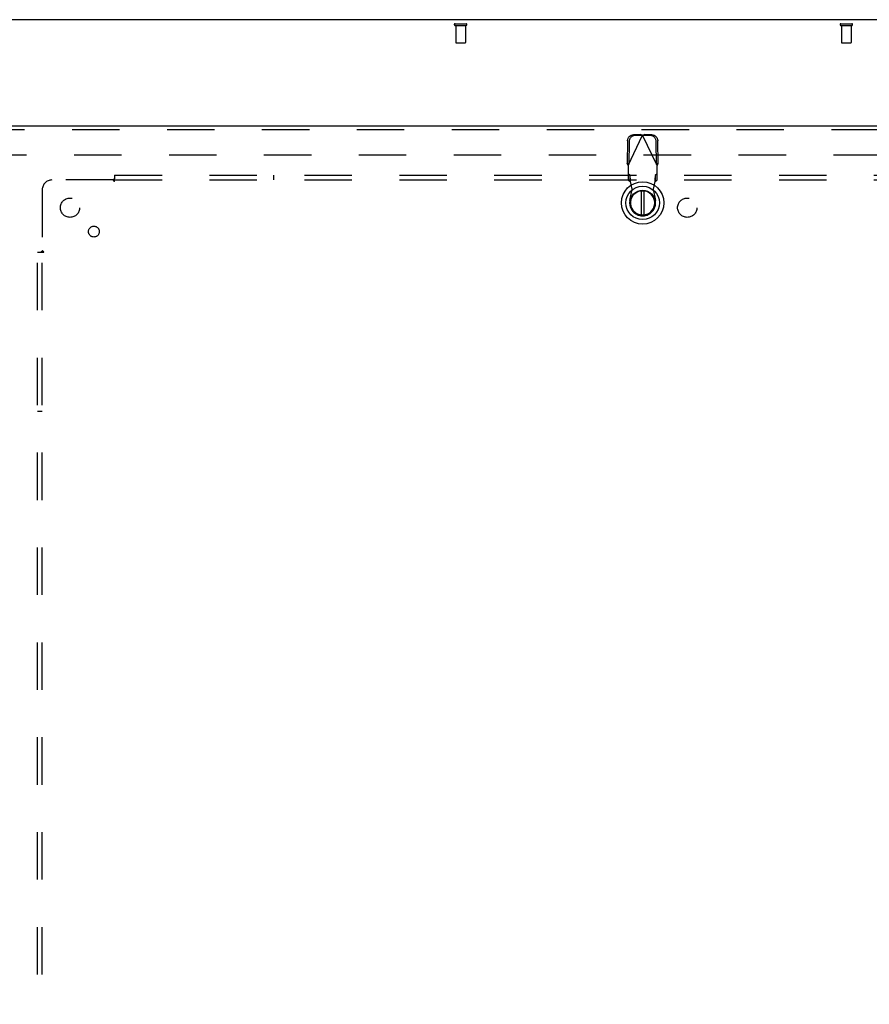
# Model space of a CAD drawing. Header units: inches. Extents: x 0 to 224, y 0 to 145.
# Tile 68 of 78: x 115 to 137, y 64 to 90. Entities that reach past the tile are written whole.
import ezdxf

# ---------------------------------------------------------------- set-up
doc = ezdxf.new("R2010")
doc.units = ezdxf.units.IN
doc.header["$LTSCALE"] = 12.302632
doc.header["$MEASUREMENT"] = 0
doc.linetypes.add('HIDDEN', pattern=[0.2, 0.1, -0.1])
doc.layers.get('0').update_dxf_attribs({"linetype": 'CONTINUOUS'})
for name, color, linetype in [('DEFAULT_2', 8, 'HIDDEN'), ('MAIN_DOOR_ASSEMBLY', 7, 'CONTINUOUS'), ('SUBPANELS', 7, 'CONTINUOUS')]:
    doc.layers.add(name, color=color, linetype=linetype)

msp = doc.modelspace()

# ---------------------------------------------------------------- linework, layer by layer
at = {"color": 7, "linetype": 'Continuous'}
msp.add_line((152.205, 89.772), (34.809, 89.772), dxfattribs=at)
at = {"layer": 'DEFAULT_2', "color": 8, "linetype": 'HIDDEN'}
for p, q in [((126.24, 89.668), (126.524, 89.668)), ((126.24, 89.625), (126.524, 89.625)), ((126.258, 89.625), (126.258, 89.178)), ((126.506, 89.625), (126.506, 89.178)), ((136.24, 89.668), (136.524, 89.668)), ((136.24, 89.625), (136.524, 89.625)), ((136.258, 89.625), (136.258, 89.178)), ((136.506, 89.625), (136.506, 89.178)), ((126.268, 89.168), (126.496, 89.168)), ((136.268, 89.168), (136.496, 89.168)), ((113.903, 86.272), (148.84, 86.272))]:
    msp.add_line(p, q, dxfattribs=at)
for centre, radius, start, end in [((126.24, 89.646), 0.0215, 90, 270), ((126.524, 89.646), 0.0215, 270, 90), ((136.24, 89.646), 0.0215, 90, 270), ((136.524, 89.646), 0.0215, 270, 90), ((126.268, 89.178), 0.01, 180, 270), ((126.496, 89.178), 0.01, 270, 360), ((136.268, 89.178), 0.01, 180, 270), ((136.496, 89.178), 0.01, 270, 360)]:
    msp.add_arc(centre, radius, start, end, dxfattribs=at)
at = {"layer": 'MAIN_DOOR_ASSEMBLY', "color": 3, "linetype": 'Continuous'}
msp.add_line((112.674, 87.022), (149.528, 87.022), dxfattribs=at)
at = {"layer": 'MAIN_DOOR_ASSEMBLY', "color": 8, "linetype": 'HIDDEN'}
for p, q in [((149.528, 86.918), (112.674, 86.918)), ((130.709, 86.63), (130.699, 86.04)), ((130.727, 85.992), (131.101, 86.779)), ((130.751, 86.611), (130.741, 86.02)), ((131.057, 86.793), (130.864, 86.789)), ((131.098, 86.773), (130.906, 86.769)), ((131.057, 86.793), (131.072, 86.788)), ((131.057, 86.793), (131.098, 86.773)), ((131.072, 86.788), (131.086, 86.784)), ((131.086, 86.784), (131.101, 86.779)), ((131.101, 86.779), (131.124, 86.786)), ((131.476, 85.992), (131.101, 86.779)), ((131.105, 86.773), (131.146, 86.793)), ((131.297, 86.769), (131.105, 86.773)), ((131.339, 86.789), (131.146, 86.793)), ((131.462, 86.02), (131.452, 86.611)), ((131.504, 86.04), (131.494, 86.63)), ((130.741, 86.02), (130.699, 86.04)), ((131.504, 86.04), (131.462, 86.02)), ((130.727, 85.992), (130.727, 85.618)), ((131.476, 85.618), (131.476, 85.992)), ((130.774, 85.732), (130.727, 85.773)), ((130.727, 85.618), (130.774, 85.576)), ((130.774, 85.576), (130.774, 85.732)), ((130.826, 85.376), (130.788, 85.573)), ((131.415, 85.573), (131.377, 85.376)), ((131.476, 85.773), (131.429, 85.732)), ((131.429, 85.732), (131.429, 85.576)), ((131.429, 85.576), (131.476, 85.618)), ((130.772, 85.081), (130.826, 85.376)), ((131.377, 85.376), (131.431, 85.081))]:
    msp.add_line(p, q, dxfattribs=at)
at = {"layer": 'MAIN_DOOR_ASSEMBLY', "color": 7, "linetype": 'Continuous'}
for p, q in [((131.062, 85.334), (131.062, 84.709)), ((131.141, 84.709), (131.141, 85.334))]:
    msp.add_line(p, q, dxfattribs=at)
at = {"layer": 'MAIN_DOOR_ASSEMBLY', "color": 8, "linetype": 'HIDDEN'}
for points in [[(130.709, 86.63), (130.71, 86.646), (130.713, 86.661), (130.717, 86.676), (130.722, 86.69), (130.729, 86.704), (130.737, 86.718), (130.746, 86.73), (130.756, 86.742), (130.767, 86.752), (130.779, 86.761), (130.792, 86.769), (130.806, 86.776), (130.82, 86.782), (130.834, 86.786), (130.849, 86.788), (130.864, 86.789)], [(130.906, 86.769), (130.891, 86.768), (130.876, 86.766), (130.861, 86.762), (130.847, 86.757), (130.834, 86.75), (130.821, 86.742), (130.809, 86.732), (130.797, 86.722), (130.787, 86.71), (130.778, 86.698), (130.77, 86.685), (130.764, 86.671), (130.758, 86.656), (130.754, 86.641), (130.752, 86.626), (130.751, 86.611)], [(131.124, 86.786), (131.139, 86.79), (131.146, 86.793)], [(131.452, 86.611), (131.451, 86.626), (131.449, 86.641), (131.445, 86.656), (131.439, 86.671), (131.433, 86.685), (131.425, 86.698), (131.416, 86.71), (131.406, 86.722), (131.394, 86.732), (131.382, 86.742), (131.369, 86.75), (131.356, 86.757), (131.342, 86.762), (131.327, 86.766), (131.312, 86.768), (131.297, 86.769)], [(131.339, 86.789), (131.354, 86.788), (131.369, 86.786), (131.383, 86.782), (131.397, 86.776), (131.411, 86.769), (131.424, 86.761), (131.436, 86.752), (131.447, 86.742), (131.457, 86.73), (131.466, 86.718), (131.474, 86.704), (131.481, 86.69), (131.486, 86.676), (131.49, 86.661), (131.493, 86.646), (131.494, 86.63)], [(130.727, 85.992), (130.718, 86.008), (130.713, 86.016), (130.708, 86.024), (130.704, 86.032), (130.699, 86.04)], [(131.504, 86.04), (131.499, 86.032), (131.495, 86.024), (131.49, 86.016)], [(131.49, 86.016), (131.48, 86), (131.476, 85.992)], [(130.785, 85.62), (130.784, 85.635), (130.783, 85.65), (130.782, 85.664), (130.781, 85.676), (130.78, 85.688), (130.779, 85.699), (130.778, 85.708), (130.777, 85.716), (130.776, 85.723), (130.775, 85.728), (130.774, 85.732)], [(130.774, 85.576), (130.776, 85.576), (130.778, 85.576), (130.781, 85.575), (130.783, 85.574), (130.786, 85.573), (130.788, 85.573)], [(130.788, 85.573), (130.787, 85.589), (130.785, 85.62)], [(131.429, 85.732), (131.428, 85.728), (131.427, 85.723), (131.426, 85.716), (131.425, 85.708), (131.424, 85.699), (131.423, 85.688), (131.422, 85.676), (131.421, 85.664), (131.42, 85.65), (131.419, 85.635), (131.418, 85.62), (131.417, 85.605), (131.415, 85.573)], [(131.415, 85.573), (131.417, 85.573), (131.42, 85.574), (131.422, 85.575), (131.425, 85.576), (131.427, 85.576), (131.429, 85.576)]]:
    msp.add_lwpolyline(points, dxfattribs=at)
at = {"layer": 'MAIN_DOOR_ASSEMBLY', "color": 7, "linetype": 'Continuous'}
for radius in [0.551, 0.433, 0.329, 0.317]:
    msp.add_circle((131.101, 85.021), radius, dxfattribs=at)
msp.add_arc((131.101, 85.021), 0.315, 100.0787, 79.9213, dxfattribs=at)
at = {"layer": 'MAIN_DOOR_ASSEMBLY', "color": 8, "linetype": 'HIDDEN'}
msp.add_arc((131.101, 85.021), 0.335, 169.673, 10.327, dxfattribs=at)
at = {"layer": 'SUBPANELS', "color": 8, "linetype": 'HIDDEN'}
for p, q in [((117.378, 85.616), (115.788, 85.616)), ((117.396, 85.634), (117.392, 85.63)), ((117.413, 85.741), (117.413, 85.654)), ((117.413, 85.741), (147.101, 85.741)), ((117.413, 85.575), (117.413, 85.654)), ((117.413, 85.616), (147.101, 85.616)), ((121.538, 85.616), (121.538, 85.741)), ((115.538, 85.366), (115.538, 83.776)), ((115.413, 15.803), (115.413, 83.741)), ((115.413, 83.741), (115.5, 83.741)), ((115.5, 83.741), (115.579, 83.741)), ((115.538, 15.803), (115.538, 83.741)), ((115.538, 79.616), (115.413, 79.616))]:
    msp.add_line(p, q, dxfattribs=at)
for points in [[(117.392, 85.63), (117.39, 85.628), (117.388, 85.626), (117.386, 85.624), (117.384, 85.622), (117.383, 85.621), (117.381, 85.619), (117.379, 85.617), (117.378, 85.616)], [(117.391, 85.596), (117.388, 85.601), (117.387, 85.603), (117.385, 85.606), (117.384, 85.608), (117.382, 85.61), (117.381, 85.612), (117.38, 85.614), (117.378, 85.616)], [(117.413, 85.575), (117.412, 85.576), (117.41, 85.576), (117.408, 85.577), (117.407, 85.578), (117.405, 85.579), (117.404, 85.58), (117.402, 85.582), (117.401, 85.583), (117.399, 85.585), (117.398, 85.586), (117.396, 85.588), (117.395, 85.59), (117.394, 85.592), (117.392, 85.594), (117.391, 85.596)], [(117.413, 85.654), (117.412, 85.652), (117.41, 85.65), (117.409, 85.648), (117.407, 85.646), (117.406, 85.644), (117.404, 85.642), (117.402, 85.641), (117.401, 85.639), (117.399, 85.637), (117.398, 85.636), (117.396, 85.634)], [(115.5, 83.741), (115.502, 83.742), (115.504, 83.744), (115.506, 83.745), (115.508, 83.747), (115.51, 83.749), (115.512, 83.75), (115.514, 83.752), (115.515, 83.753), (115.517, 83.755), (115.518, 83.756), (115.52, 83.758)], [(115.52, 83.758), (115.526, 83.764), (115.528, 83.766), (115.53, 83.768), (115.532, 83.77), (115.534, 83.772), (115.535, 83.773), (115.537, 83.775), (115.538, 83.776)], [(115.553, 83.766), (115.551, 83.767), (115.548, 83.769), (115.546, 83.77), (115.544, 83.772), (115.542, 83.773), (115.54, 83.775), (115.538, 83.776)], [(115.579, 83.741), (115.579, 83.742), (115.578, 83.744), (115.577, 83.746), (115.576, 83.747), (115.575, 83.749), (115.574, 83.751), (115.572, 83.752), (115.571, 83.754), (115.569, 83.755), (115.568, 83.756), (115.566, 83.758), (115.564, 83.759), (115.562, 83.76), (115.56, 83.762), (115.558, 83.763), (115.553, 83.766)]]:
    msp.add_lwpolyline(points, dxfattribs=at)
for centre, radius in [((116.257, 84.897), 0.25), ((132.257, 84.897), 0.25), ((116.876, 84.278), 0.141)]:
    msp.add_circle(centre, radius, dxfattribs=at)
msp.add_arc((115.788, 85.366), 0.25, 90, 180, dxfattribs=at)

doc.saveas('drawing.dxf')
